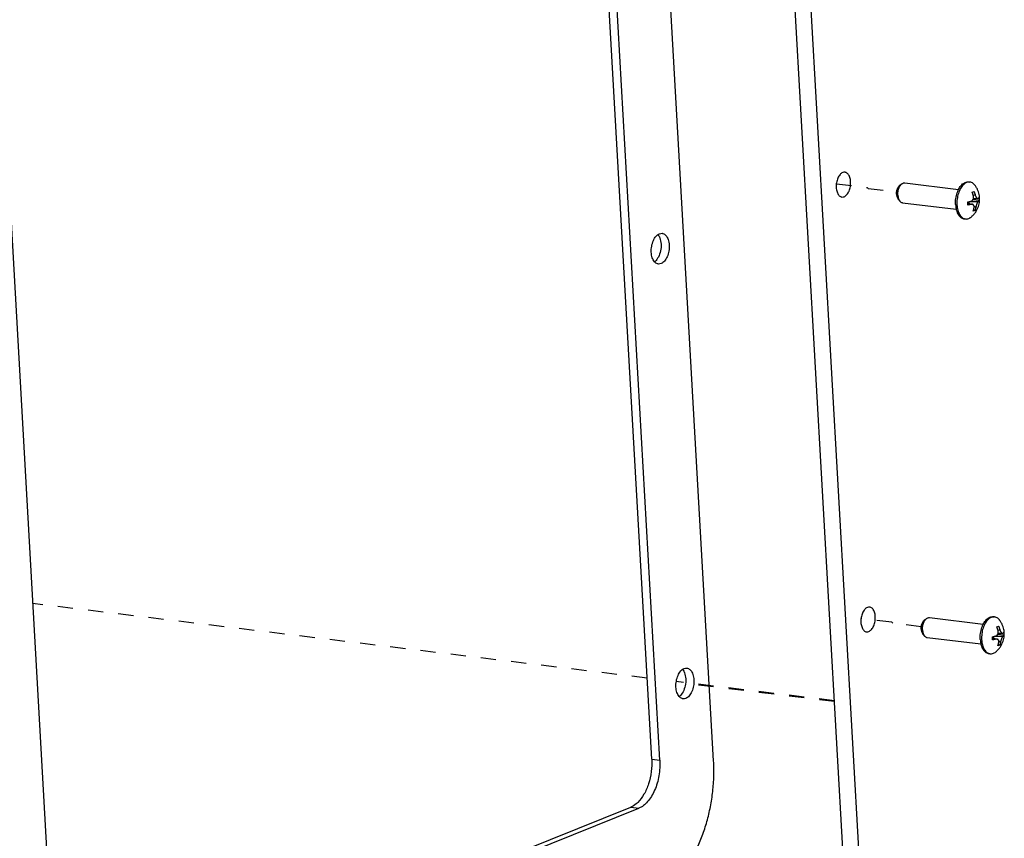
# Model space of a CAD drawing. Header units: inches. Extents: x -4 to 262, y 56 to 231.
# Tile 105 of 162: x 113.04 to 120.8, y 182.01 to 188.47. Entities that reach past the tile are written whole.
import ezdxf

# ---------------------------------------------------------------- set-up
doc = ezdxf.new("R2010")
doc.units = ezdxf.units.IN
doc.header["$LTSCALE"] = 1.2
doc.header["$MEASUREMENT"] = 0
doc.linetypes.add('DASHED', pattern=[0.2, 0.1, -0.1])
doc.layers.get('0').update_dxf_attribs({"linetype": 'CONTINUOUS'})
for name, color, linetype in [('02___PRT_ALL_AXES', 7, 'CONTINUOUS'), ('6_ALL_SURFS', 7, 'CONTINUOUS'), ('7_ALL_FEATURES', 7, 'CONTINUOUS'), ('LAY0002', 7, 'CONTINUOUS')]:
    doc.layers.add(name, color=color, linetype=linetype)

msp = doc.modelspace()

# ---------------------------------------------------------------- linework, layer by layer
at = {"color": 4, "linetype": 'DASHED'}
for p, q in [((119.47775790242, 187.1737147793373), (119.7213469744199, 187.1441834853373)), ((119.7213469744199, 187.1441834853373), (119.7273049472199, 187.1368357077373)), ((119.7273049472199, 187.1368357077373), (119.95253055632, 187.1095306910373)), ((117.9846746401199, 183.2755501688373), (113.13805063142, 183.8631261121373)), ((119.91588546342, 183.7151939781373), (119.6722963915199, 183.7447252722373)), ((119.9218434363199, 183.7078462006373), (119.91588546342, 183.7151939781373)), ((120.1470690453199, 183.6805411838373), (119.9218434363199, 183.7078462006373)), ((119.4618359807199, 183.0964678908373), (118.21520524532, 183.2476020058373)), ((119.4621989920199, 183.0900693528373), (118.2830651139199, 183.2330205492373))]:
    msp.add_line(p, q, dxfattribs=at)
at = {"color": 7, "linetype": 'Continuous'}
for points, start_tangent, end_tangent in [([(119.54469120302, 187.2646677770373), (119.5274153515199, 187.2622891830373), (119.5060113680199, 187.2462033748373), (119.4885054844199, 187.2174408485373), (119.4782373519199, 187.1820102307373), (119.47605359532, 187.1442267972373)], (-0.9944683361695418, 0.1050367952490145), (0.0566423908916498, -0.9983945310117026)), ([(119.58958480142, 187.1898521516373), (119.5833068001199, 187.2242350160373), (119.56956586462, 187.2500169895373), (119.54964960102, 187.2637404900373), (119.54469120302, 187.2646677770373)], (-0.05664239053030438, 0.998394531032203), (-0.9944683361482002, 0.1050367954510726)), ([(119.52094719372, 187.0694111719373), (119.5382230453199, 187.0717897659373), (119.5596270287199, 187.0878755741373), (119.5771329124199, 187.1166381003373), (119.5874010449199, 187.1520687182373), (119.58958480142, 187.1898521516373)], (0.9944683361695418, -0.1050367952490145), (-0.0566423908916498, 0.9983945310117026)), ([(119.47605359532, 187.1442267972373), (119.4823315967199, 187.1098439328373), (119.49607253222, 187.0840619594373), (119.51598879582, 187.0703384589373), (119.52094719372, 187.0694111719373)], (0.05664239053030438, -0.998394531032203), (0.9944683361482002, -0.1050367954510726)), ([(119.7392296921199, 183.8356782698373), (119.7219538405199, 183.8332996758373), (119.7005498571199, 183.8172138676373), (119.68304397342, 183.7884513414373), (119.6727758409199, 183.7530207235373), (119.6705920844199, 183.7152372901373)], (-0.9944683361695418, 0.1050367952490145), (0.0566423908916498, -0.9983945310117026)), ([(119.7841232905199, 183.7608626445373), (119.7778452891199, 183.7952455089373), (119.7641043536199, 183.8210274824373), (119.7441880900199, 183.8347509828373), (119.7392296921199, 183.8356782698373)], (-0.05664239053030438, 0.998394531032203), (-0.9944683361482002, 0.1050367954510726)), ([(119.6705920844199, 183.7152372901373), (119.6768700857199, 183.6808544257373), (119.6906110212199, 183.6550724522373), (119.7105272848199, 183.6413489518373), (119.7154856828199, 183.6404216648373)], (0.05664239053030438, -0.998394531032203), (0.9944683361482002, -0.1050367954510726)), ([(119.7154856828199, 183.6404216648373), (119.7327615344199, 183.6428002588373), (119.75416551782, 183.6588860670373), (119.7716714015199, 183.6876485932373), (119.78193953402, 183.7230792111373), (119.7841232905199, 183.7608626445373)], (0.9944683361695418, -0.1050367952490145), (-0.0566423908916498, 0.9983945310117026))]:
    msp.add_spline(points, degree=3, dxfattribs=dict(at, start_tangent=start_tangent, end_tangent=end_tangent))
at = {"layer": '02___PRT_ALL_AXES', "color": 7, "linetype": 'Continuous'}
for p, q in [((120.5190986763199, 187.1883723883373), (120.5300338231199, 187.1870466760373)), ((119.9782058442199, 187.1626432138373), (119.9950024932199, 187.1746631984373)), ((120.0167653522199, 187.1810599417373), (120.4412400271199, 187.1295991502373)), ((119.96477048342, 187.0518215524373), (119.97820829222, 187.0361361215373)), ((119.99781214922, 187.0247243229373), (120.4223348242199, 186.9732577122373)), ((120.4838457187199, 186.8975881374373), (120.4947808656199, 186.8962624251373)), ((120.1727443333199, 183.7336537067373), (120.18954098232, 183.7456736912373)), ((120.2113038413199, 183.7520704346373), (120.6357785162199, 183.7006096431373)), ((120.7136371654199, 183.7593828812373), (120.7245723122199, 183.7580571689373)), ((120.1593089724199, 183.6228320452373), (120.1727467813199, 183.6071466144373)), ((120.1923506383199, 183.5957348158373), (120.61687331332, 183.5442682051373)), ((120.6783842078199, 183.4685986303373), (120.68931935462, 183.4672729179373))]:
    msp.add_line(p, q, dxfattribs=at)
for points, start_tangent, end_tangent in [([(120.4410090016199, 187.1297165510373), (120.44854141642, 187.1430668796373), (120.4601784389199, 187.1591385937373), (120.47294184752, 187.1720418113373), (120.48648348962, 187.1814245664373), (120.50043398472, 187.1870309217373), (120.51441279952, 187.1887079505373), (120.5190938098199, 187.1883699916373)], (0.4530326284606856, 0.8914939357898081), (0.9926736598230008, -0.1208263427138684)), ([(119.9517048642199, 187.0906262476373), (119.9517797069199, 187.1036195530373), (119.9534390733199, 187.1166830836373), (119.9566104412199, 187.1292459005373), (119.9611552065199, 187.1407589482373), (119.96687474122, 187.1507190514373), (119.9735190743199, 187.1586909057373), (119.9782080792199, 187.1626463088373)], (-0.05664239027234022, 0.9983945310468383), (0.8133900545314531, 0.581718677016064)), ([(119.9618762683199, 187.0846419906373), (119.9619054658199, 187.0998584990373), (119.9636787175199, 187.1151915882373), (119.96712787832, 187.1300520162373), (119.97212039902, 187.1438687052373), (119.97846441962, 187.1561106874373), (119.9859161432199, 187.1663075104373), (119.9941892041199, 187.1740673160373), (119.99500250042, 187.1746631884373)], (-0.05664239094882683, 0.9983945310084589), (0.8131744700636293, 0.5820200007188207)), ([(119.99500250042, 187.1746631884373), (120.0029656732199, 187.1790918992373), (120.0119082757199, 187.1811881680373), (120.0167648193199, 187.1810555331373)], (0.8131744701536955, 0.5820200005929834), (0.9927745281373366, -0.1199947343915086)), ([(120.4170049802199, 187.0090349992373), (120.4168335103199, 187.0328262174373), (120.4189707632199, 187.0568944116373), (120.42335844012, 187.0805830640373), (120.4298768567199, 187.1032460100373), (120.4383482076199, 187.1242650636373), (120.4410090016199, 187.1297165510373)], (-0.05664239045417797, 0.998394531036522), (0.453032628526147, 0.8914939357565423)), ([(119.9517048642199, 187.0906262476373), (119.9532178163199, 187.0782710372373), (119.9562524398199, 187.0670939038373), (119.9606761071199, 187.0575833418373), (119.9647733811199, 187.0518167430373)], (0.05664239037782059, -0.998394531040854), (0.6509891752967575, -0.759087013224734)), ([(119.9618762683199, 187.0846419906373), (119.96359224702, 187.0701268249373), (119.9669874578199, 187.0568708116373), (119.97193142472, 187.0453833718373), (119.97820828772, 187.0361361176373)], (0.05664239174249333, -0.9983945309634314), (0.6507181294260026, -0.759319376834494)), ([(119.97820828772, 187.0361361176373), (119.9856534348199, 187.0293951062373), (119.9939041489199, 187.0255087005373), (119.99781268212, 187.0247287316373)], (0.6507181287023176, -0.7593193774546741), (0.9927745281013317, -0.1199947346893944)), ([(120.4170049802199, 187.0090349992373), (120.41948049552, 186.9861697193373), (120.4220380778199, 186.9731885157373)], (0.05664239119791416, -0.9983945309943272), (0.2270917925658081, -0.973873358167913)), ([(120.4220380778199, 186.9731885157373), (120.4241925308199, 186.9648540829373), (120.4310125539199, 186.9456695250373), (120.4397545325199, 186.9291393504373), (120.45018000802, 186.9157144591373), (120.4620046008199, 186.9057610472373), (120.4749057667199, 186.8995506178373), (120.4838505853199, 186.8975905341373)], (0.2270917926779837, -0.9738733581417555), (0.9926736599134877, -0.1208263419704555)), ([(120.14624335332, 183.6616367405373), (120.1463181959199, 183.6746300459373), (120.14797756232, 183.6876935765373), (120.15114893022, 183.7002563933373), (120.15569369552, 183.7117694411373), (120.1614132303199, 183.7217295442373), (120.16805756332, 183.7297013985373), (120.17274656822, 183.7336568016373)], (-0.05664239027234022, 0.9983945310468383), (0.8133900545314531, 0.581718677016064)), ([(120.15641475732, 183.6556524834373), (120.15644395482, 183.6708689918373), (120.15821720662, 183.6862020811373), (120.1616663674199, 183.7010625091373), (120.1666588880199, 183.7148791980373), (120.1730029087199, 183.7271211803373), (120.1804546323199, 183.7373180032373), (120.1887276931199, 183.7450778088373), (120.18954098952, 183.7456736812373)], (-0.05664239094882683, 0.9983945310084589), (0.8131744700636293, 0.5820200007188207)), ([(120.18954098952, 183.7456736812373), (120.19750416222, 183.7501023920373), (120.2064467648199, 183.7521986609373), (120.2113033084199, 183.7520660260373)], (0.8131744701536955, 0.5820200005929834), (0.9927745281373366, -0.1199947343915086)), ([(120.61154346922, 183.5800454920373), (120.6113719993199, 183.6038367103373), (120.61350925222, 183.6279049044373), (120.6178969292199, 183.6515935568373), (120.62441534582, 183.6742565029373), (120.6328866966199, 183.6952755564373), (120.63554749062, 183.7007270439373)], (-0.05664239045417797, 0.998394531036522), (0.453032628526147, 0.8914939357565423)), ([(120.63554749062, 183.7007270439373), (120.6430799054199, 183.7140773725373), (120.6547169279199, 183.7301490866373), (120.6674803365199, 183.7430523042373), (120.68102197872, 183.7524350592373), (120.6949724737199, 183.7580414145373), (120.7089512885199, 183.7597184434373), (120.71363229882, 183.7593804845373)], (0.4530326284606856, 0.8914939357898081), (0.9926736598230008, -0.1208263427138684)), ([(120.14624335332, 183.6616367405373), (120.1477563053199, 183.6492815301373), (120.15079092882, 183.6381043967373), (120.1552145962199, 183.6285938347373), (120.1593118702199, 183.6228272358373)], (0.05664239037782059, -0.998394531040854), (0.6509891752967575, -0.759087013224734)), ([(120.15641475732, 183.6556524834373), (120.1581307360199, 183.6411373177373), (120.1615259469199, 183.6278813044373), (120.1664699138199, 183.6163938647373), (120.1727467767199, 183.6071466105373)], (0.05664239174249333, -0.9983945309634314), (0.6507181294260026, -0.759319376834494)), ([(120.1727467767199, 183.6071466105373), (120.1801919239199, 183.6004055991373), (120.1884426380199, 183.5965191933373), (120.1923511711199, 183.5957392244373)], (0.6507181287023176, -0.7593193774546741), (0.9927745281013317, -0.1199947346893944)), ([(120.61154346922, 183.5800454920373), (120.6140189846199, 183.5571802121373), (120.61657656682, 183.5441990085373)], (0.05664239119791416, -0.9983945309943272), (0.2270917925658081, -0.973873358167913)), ([(120.61657656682, 183.5441990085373), (120.6187310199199, 183.5358645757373), (120.6255510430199, 183.5166800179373), (120.63429302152, 183.5001498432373), (120.6447184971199, 183.4867249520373), (120.6565430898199, 183.4767715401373), (120.6694442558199, 183.4705611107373), (120.67838907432, 183.4686010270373)], (0.2270917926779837, -0.9738733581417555), (0.9926736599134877, -0.1208263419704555))]:
    msp.add_spline(points, degree=3, dxfattribs=dict(at, start_tangent=start_tangent, end_tangent=end_tangent))
at = {"layer": '6_ALL_SURFS', "color": 7, "linetype": 'Continuous'}
for p, q in [((118.0210038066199, 182.6352021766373), (117.37902679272, 193.9508675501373)), ((118.0473982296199, 186.5616187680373), (118.04352421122, 186.5586832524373)), ((118.24193671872, 183.1326292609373), (118.2380627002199, 183.1296937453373)), ((113.4516353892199, 180.4871387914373), (117.8566461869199, 182.2574025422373))]:
    msp.add_line(p, q, dxfattribs=at)
for points, start_tangent, end_tangent in [([(118.07077006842, 186.7719612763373), (118.08485821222, 186.7465230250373)], (0.6371669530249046, -0.7707258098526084), (0.3549997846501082, -0.9348663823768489)), ([(118.08485821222, 186.7465230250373), (118.09473630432, 186.6980785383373)], (0.3549997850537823, -0.9348663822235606), (0.05664239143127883, -0.9983945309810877)), ([(118.09473630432, 186.6980785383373), (118.0906729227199, 186.6440313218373), (118.0734728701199, 186.5950860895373), (118.0473982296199, 186.5616187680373)], (0.05664239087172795, -0.9983945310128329), (-0.7776637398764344, -0.6286804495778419)), ([(118.2653085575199, 183.3429717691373), (118.2793967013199, 183.3175335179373)], (0.6371669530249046, -0.7707258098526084), (0.3549997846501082, -0.9348663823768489)), ([(118.2793967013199, 183.3175335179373), (118.2892747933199, 183.2690890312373)], (0.3549997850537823, -0.9348663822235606), (0.05664239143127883, -0.9983945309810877)), ([(118.2892747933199, 183.2690890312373), (118.28521141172, 183.2150418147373), (118.26801135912, 183.1660965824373), (118.24193671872, 183.1326292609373)], (0.05664239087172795, -0.9983945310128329), (-0.7776637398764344, -0.6286804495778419)), ([(118.0210038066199, 182.6352021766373), (118.01745276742, 182.5374090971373), (117.9964684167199, 182.4420804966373), (117.9602077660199, 182.3586846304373), (117.9119178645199, 182.2948643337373), (117.8985603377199, 182.2828767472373)], (0.05664239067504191, -0.9983945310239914), (-0.7720553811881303, -0.6355552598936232)), ([(117.8985603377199, 182.2828767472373), (117.8566461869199, 182.2574025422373)], (-0.7720553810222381, -0.6355552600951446), (-0.9278755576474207, -0.3728899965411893))]:
    msp.add_spline(points, degree=3, dxfattribs=dict(at, start_tangent=start_tangent, end_tangent=end_tangent))
at = {"layer": '7_ALL_FEATURES', "color": 7, "linetype": 'Continuous'}
for p, q in [((118.50929930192, 182.6225044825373), (117.8489492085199, 194.2620188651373)), ((118.08518347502, 182.6274214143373), (117.4432064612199, 193.9430867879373)), ((112.6748958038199, 192.0268219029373), (113.3168728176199, 180.7111565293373)), ((120.5473600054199, 187.1077783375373), (120.5550221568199, 187.1106503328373)), ((120.5550221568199, 187.1106503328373), (120.5618919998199, 187.1136183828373)), ((120.5145453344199, 187.0212982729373), (120.51366669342, 187.0303294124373)), ((120.5333178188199, 187.0345434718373), (120.59654340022, 187.0342384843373)), ((120.5535586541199, 187.0474138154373), (120.55436968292, 187.0477397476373)), ((120.55436968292, 187.0477397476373), (120.5543192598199, 187.0486285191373)), ((120.6040585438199, 187.0417157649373), (120.55436968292, 187.0477397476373)), ((120.57193898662, 187.0856785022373), (120.5572522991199, 187.0802575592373)), ((120.55800242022, 187.0580528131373), (120.5916688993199, 187.0574566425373)), ((120.5144698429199, 187.0212927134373), (120.5504867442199, 187.0114686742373)), ((120.53960615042, 187.0113568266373), (120.5146177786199, 187.0196282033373)), ((120.51783493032, 187.0203748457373), (120.5175637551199, 187.0251546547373)), ((120.5175637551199, 187.0251546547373), (120.5326080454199, 187.0163453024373)), ((120.5634953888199, 186.9612987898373), (120.55583323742, 186.9584267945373)), ((120.5703652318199, 186.9642668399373), (120.5582398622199, 186.9657368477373)), ((120.5624661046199, 186.9988615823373), (120.5773591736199, 186.9901407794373)), ((120.5703652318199, 186.9642668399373), (120.5634953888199, 186.9612987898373)), ((120.7418984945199, 183.6787888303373), (120.7495606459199, 183.6816608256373)), ((120.7480971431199, 183.6184243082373), (120.7489081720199, 183.6187502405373)), ((120.7489081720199, 183.6187502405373), (120.7488577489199, 183.6196390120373)), ((120.7985970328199, 183.6127262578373), (120.7489081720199, 183.6187502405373)), ((120.7495606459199, 183.6816608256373), (120.7564304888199, 183.6846288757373)), ((120.76647747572, 183.6566889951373), (120.7517907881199, 183.6512680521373)), ((120.7525409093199, 183.6290633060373), (120.7862073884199, 183.6284671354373)), ((120.7090838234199, 183.5923087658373), (120.7082051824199, 183.6013399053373)), ((120.7090083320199, 183.5923032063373), (120.74502523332, 183.5824791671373)), ((120.73414463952, 183.5823673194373), (120.7091562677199, 183.5906386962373)), ((120.7123734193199, 183.5913853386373), (120.7121022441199, 183.5961651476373)), ((120.7121022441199, 183.5961651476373), (120.7271465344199, 183.5873557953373)), ((120.7278563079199, 183.6055539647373), (120.7910818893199, 183.6052489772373)), ((120.7649037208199, 183.5352773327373), (120.7527783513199, 183.5367473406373)), ((120.75700459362, 183.5698720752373), (120.7718976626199, 183.5611512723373)), ((120.7649037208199, 183.5352773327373), (120.7580338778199, 183.5323092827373)), ((120.7580338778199, 183.5323092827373), (120.7503717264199, 183.5294372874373)), ((118.0210038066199, 182.6352021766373), (118.08518347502, 182.6274214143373)), ((113.5158150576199, 180.4793580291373), (117.9208258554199, 182.2496217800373)), ((117.8566461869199, 182.2574025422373), (117.9208258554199, 182.2496217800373))]:
    msp.add_line(p, q, dxfattribs=at)
for centre in [(120.52307809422, 187.0258458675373), (120.7176165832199, 183.5968563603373)]:
    msp.add_ellipse(centre, major_axis=(0.003177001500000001, 0.007302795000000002), ratio=0.8745251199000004, start_param=-0.7032101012, end_param=0.02987709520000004, dxfattribs=at)
for points, start_tangent, end_tangent in [([(120.5300338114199, 187.1870465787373), (120.51767900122, 187.1869513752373), (120.5043664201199, 187.1833861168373)], (-0.9927615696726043, 0.1201018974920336), (-0.9278755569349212, -0.3728899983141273)), ([(120.5694213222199, 187.1622135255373), (120.5664488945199, 187.1658768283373), (120.5555506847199, 187.1762703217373), (120.54359014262, 187.1833491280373), (120.5308617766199, 187.1869389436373), (120.5300338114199, 187.1870465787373)], (-0.6088777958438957, 0.7932640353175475), (-0.9927615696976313, 0.1201018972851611)), ([(120.5043664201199, 187.1833861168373), (120.49125183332, 187.1763309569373), (120.4786581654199, 187.1659596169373), (120.4668955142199, 187.1525274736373), (120.4562535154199, 187.1363652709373), (120.44699421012, 187.1178709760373), (120.4393455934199, 187.0974999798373), (120.43349599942, 187.0757538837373), (120.4295894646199, 187.0531681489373), (120.4277221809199, 187.0302989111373), (120.42794012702, 187.0077092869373)], (-0.9278755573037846, -0.3728899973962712), (0.05664239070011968, -0.9983945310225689)), ([(120.5389609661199, 186.9109647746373), (120.5586969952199, 186.9293361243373), (120.5759203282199, 186.9510858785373), (120.5886736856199, 186.9732456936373), (120.59743297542, 186.9947204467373), (120.60312829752, 187.0159289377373), (120.6061496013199, 187.0369297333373), (120.6067037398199, 187.0577154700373), (120.60488669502, 187.0782992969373), (120.60065753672, 187.0988247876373), (120.5936479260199, 187.1198083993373), (120.5833954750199, 187.1410882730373), (120.56942082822, 187.1622131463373)], (0.7807234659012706, 0.6248766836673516), (-0.6087881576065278, 0.7933328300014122)), ([(120.55740699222, 187.0798384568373), (120.5559384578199, 187.0847310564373), (120.5541683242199, 187.0901592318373), (120.5520992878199, 187.0959873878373), (120.5498069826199, 187.1019255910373), (120.5473600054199, 187.1077783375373)], (-0.2767522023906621, 0.9609413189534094), (-0.398411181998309, 0.917206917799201)), ([(120.5618919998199, 187.1136183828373), (120.5642884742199, 187.1078911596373), (120.5665704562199, 187.1019915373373), (120.56865106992, 187.0961439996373), (120.5704507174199, 187.0906342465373), (120.57193898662, 187.0856785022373)], (0.3984111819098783, -0.9172069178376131), (0.2767522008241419, -0.960941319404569)), ([(120.51366669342, 187.0303294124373), (120.51902472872, 187.0313896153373), (120.5243538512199, 187.0325067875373), (120.5294746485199, 187.0336432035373), (120.5341377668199, 187.0347355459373), (120.5382227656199, 187.0357407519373)], (0.9820235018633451, 0.1887586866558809), (0.9697172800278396, 0.2442302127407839)), ([(120.5382227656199, 187.0357407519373), (120.5429600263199, 187.0374997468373), (120.54681911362, 187.0398989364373), (120.5499554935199, 187.0426906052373), (120.55255935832, 187.0458179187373), (120.55472390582, 187.0492747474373), (120.5565016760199, 187.0531195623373), (120.5578298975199, 187.0572185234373), (120.5580363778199, 187.0580447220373)], (0.9697172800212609, 0.2442302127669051), (0.231783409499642, 0.97276741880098)), ([(120.5580363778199, 187.0580447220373), (120.5586549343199, 187.0612082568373), (120.5590493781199, 187.0648210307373), (120.5591303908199, 187.0685157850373), (120.55888077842, 187.0723564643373), (120.5582940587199, 187.0761820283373), (120.55740699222, 187.0798384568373)], (0.2317834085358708, 0.9727674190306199), (-0.2767522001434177, 0.9609413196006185)), ([(120.57193898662, 187.0856785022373), (120.57389013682, 187.0796982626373), (120.5758958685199, 187.0747423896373), (120.57789001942, 187.0706432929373), (120.57989270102, 187.0671810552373), (120.5819653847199, 187.0641891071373), (120.5841022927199, 187.0616783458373), (120.58623763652, 187.0597298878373), (120.5883757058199, 187.0583496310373), (120.59055994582, 187.0575750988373), (120.5916227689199, 187.0574586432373)], (0.276752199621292, -0.9609413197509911), (0.9997161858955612, -0.02382325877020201)), ([(120.59654340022, 187.0342384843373), (120.59436370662, 187.0321696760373), (120.59231598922, 187.0295511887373), (120.5904154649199, 187.0266099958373), (120.5886108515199, 187.0233860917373), (120.58687099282, 187.0198782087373), (120.5851609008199, 187.0160256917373), (120.58354036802, 187.0119625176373), (120.5821298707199, 187.0080433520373), (120.5809784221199, 187.0045217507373), (120.5799158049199, 187.0009457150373), (120.5789299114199, 186.9972545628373), (120.5780677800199, 186.9936042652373), (120.5773591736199, 186.9901407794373)], (-0.7985916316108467, -0.6018732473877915), (-0.1851179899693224, -0.9827163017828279)), ([(120.5916227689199, 187.0574586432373), (120.59282809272, 187.0575588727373), (120.5951600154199, 187.0586224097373)], (0.9997161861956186, -0.0238232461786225), (0.7985916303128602, 0.6018732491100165)), ([(120.5951600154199, 187.0586224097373), (120.59680917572, 187.0599205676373), (120.5984800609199, 187.0613715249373), (120.6000751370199, 187.0629316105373), (120.6014883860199, 187.0645233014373), (120.60267515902, 187.0660996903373)], (0.7985916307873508, 0.6018732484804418), (0.5654551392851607, 0.8247790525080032)), ([(120.6040585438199, 187.0417157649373), (120.60287958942, 187.0401489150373), (120.6014673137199, 187.0385568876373), (120.5998696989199, 187.0369933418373), (120.5981950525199, 187.0355386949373), (120.59654340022, 187.0342384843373)], (-0.5654551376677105, -0.8247790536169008), (-0.7985916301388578, -0.6018732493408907)), ([(120.60267515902, 187.0660996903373), (120.60376300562, 187.0538597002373), (120.6040585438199, 187.0417157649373)], (0.1199896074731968, -0.9927751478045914), (-0.008415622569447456, -0.9999645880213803)), ([(120.42794012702, 187.0077092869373), (120.4302379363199, 186.9859555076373), (120.43455902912, 186.9655732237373), (120.4407970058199, 186.9470643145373), (120.44879826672, 186.9308845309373), (120.45836579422, 186.9174322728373), (120.4692640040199, 186.9070387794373), (120.48122454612, 186.8999599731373), (120.48415254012, 186.8988018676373)], (0.0566423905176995, -0.9983945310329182), (0.9408698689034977, -0.338768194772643)), ([(120.5150500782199, 187.0059454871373), (120.51475454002, 187.0180894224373), (120.5145453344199, 187.0212982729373)], (0.00841561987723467, 0.9999645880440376), (-0.07344576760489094, 0.9972992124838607)), ([(120.53960615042, 187.0113568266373), (120.53552766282, 187.0103531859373), (120.5308766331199, 187.0092635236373), (120.52576770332, 187.0081294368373), (120.5204403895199, 187.0070122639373), (120.5150500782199, 187.0059454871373)], (-0.9697172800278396, -0.2442302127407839), (-0.9820235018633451, -0.1887586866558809)), ([(120.5505109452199, 187.0114618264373), (120.5486898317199, 187.0118605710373), (120.5445854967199, 187.0120994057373), (120.53960615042, 187.0113568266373)], (-0.9642550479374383, 0.2649758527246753), (-0.9697172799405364, -0.2442302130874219)), ([(120.5628271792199, 186.9843007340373), (120.5634718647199, 186.9899662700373), (120.5632970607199, 186.9947001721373), (120.56254284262, 186.9986489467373), (120.5613278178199, 187.0020156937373), (120.55965753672, 187.0049588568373), (120.55753522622, 187.0074678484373), (120.55502357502, 187.0094619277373), (120.5521103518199, 187.0109361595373), (120.5505109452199, 187.0114618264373)], (0.18511799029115, 0.982716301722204), (-0.9642550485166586, 0.2649758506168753)), ([(120.55583323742, 186.9584267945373), (120.55760855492, 186.9636482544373), (120.5592480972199, 186.9690724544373), (120.5606894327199, 186.9744930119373), (120.5618845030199, 186.9796397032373), (120.5628271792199, 186.9843007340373)], (0.3381047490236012, 0.9411084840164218), (0.1851179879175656, 0.9827163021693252)), ([(120.5773591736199, 186.9901407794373), (120.57642929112, 186.9855389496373), (120.5752548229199, 186.9804677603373), (120.5738230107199, 186.9750640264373), (120.5721774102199, 186.9696032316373), (120.5703652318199, 186.9642668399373)], (-0.1851179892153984, -0.9827163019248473), (-0.3381047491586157, -0.9411084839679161)), ([(120.48415254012, 186.8988018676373), (120.4939529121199, 186.8963701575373), (120.49478087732, 186.8962625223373)], (0.9408698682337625, -0.3387681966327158), (0.992761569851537, -0.1201018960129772)), ([(120.49478087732, 186.8962625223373), (120.50713568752, 186.8963577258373), (120.5204482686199, 186.8999229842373)], (0.9927615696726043, -0.1201018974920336), (0.9278755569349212, 0.3728899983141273)), ([(120.5204482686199, 186.8999229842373), (120.5335628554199, 186.9069781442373), (120.5389618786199, 186.9109636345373)], (0.9278755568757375, 0.372889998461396), (0.7807449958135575, 0.6248497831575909)), ([(118.0181372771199, 186.6337223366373), (118.0209313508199, 186.6810758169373), (118.0340180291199, 186.7255291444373), (118.05539992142, 186.7603048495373), (118.0678231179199, 186.7721650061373)], (-0.05664239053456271, 0.9983945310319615), (0.794442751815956, 0.6073390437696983)), ([(118.0678231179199, 186.7721650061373), (118.0818258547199, 186.7801196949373), (118.1032727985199, 186.7830712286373)], (0.794442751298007, 0.6073390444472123), (0.9943727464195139, -0.1059379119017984)), ([(118.1032727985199, 186.7830712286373), (118.1092718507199, 186.7819546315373), (118.1335584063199, 186.7655319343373), (118.15099318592, 186.7333444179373), (118.1589159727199, 186.6902977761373)], (0.9943727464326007, -0.1059379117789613), (0.05664239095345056, -0.9983945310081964)), ([(118.1589159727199, 186.6902977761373), (118.1561218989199, 186.6429442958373), (118.1430352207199, 186.5984909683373), (118.12165332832, 186.5637152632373), (118.0952273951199, 186.5439004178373), (118.0737804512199, 186.5409488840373)], (0.0566423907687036, -0.9983945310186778), (-0.9943727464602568, 0.1059379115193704)), ([(118.0427666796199, 186.5593384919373), (118.0260600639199, 186.5906756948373), (118.0181372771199, 186.6337223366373)], (-0.6444753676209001, 0.764625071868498), (-0.05664239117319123, 0.9983945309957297)), ([(118.0737804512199, 186.5409488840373), (118.06778139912, 186.5420654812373), (118.04349484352, 186.5584881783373), (118.0427666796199, 186.5593384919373)], (-0.9943727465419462, 0.1059379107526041), (-0.6444753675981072, 0.7646250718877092)), ([(120.6989049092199, 183.7543966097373), (120.68579032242, 183.7473414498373), (120.6731966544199, 183.7369701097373), (120.6614340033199, 183.7235379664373), (120.6507920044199, 183.7073757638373), (120.64153269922, 183.6888814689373), (120.63388408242, 183.6685104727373), (120.6280344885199, 183.6467643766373), (120.6241279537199, 183.6241786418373), (120.62226067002, 183.6013094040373), (120.62247861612, 183.5787197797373)], (-0.9278755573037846, -0.3728899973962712), (0.05664239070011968, -0.9983945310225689)), ([(120.7245723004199, 183.7580570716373), (120.71221749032, 183.7579618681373), (120.6989049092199, 183.7543966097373)], (-0.9927615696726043, 0.1201018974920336), (-0.9278755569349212, -0.3728899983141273)), ([(120.7639598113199, 183.7332240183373), (120.7609873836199, 183.7368873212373), (120.75008917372, 183.7472808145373), (120.7381286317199, 183.7543596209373), (120.7254002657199, 183.7579494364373), (120.7245723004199, 183.7580570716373)], (-0.6088777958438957, 0.7932640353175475), (-0.9927615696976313, 0.1201018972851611)), ([(120.7334994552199, 183.4819752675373), (120.7532354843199, 183.5003466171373), (120.7704588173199, 183.5220963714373), (120.78321217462, 183.5442561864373), (120.7919714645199, 183.5657309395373), (120.79766678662, 183.5869394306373), (120.8006880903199, 183.6079402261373), (120.8012422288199, 183.6287259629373), (120.79942518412, 183.6493097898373), (120.79519602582, 183.6698352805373), (120.7881864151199, 183.6908188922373), (120.7779339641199, 183.7120987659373), (120.7639593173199, 183.7332236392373)], (0.7807234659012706, 0.6248766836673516), (-0.6087881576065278, 0.7933328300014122)), ([(120.73276125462, 183.6067512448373), (120.7374985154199, 183.6085102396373), (120.7413576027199, 183.6109094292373), (120.7444939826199, 183.6137010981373), (120.7470978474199, 183.6168284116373), (120.7492623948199, 183.6202852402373), (120.7510401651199, 183.6241300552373), (120.7523683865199, 183.6282290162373), (120.7525748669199, 183.6290552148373)], (0.9697172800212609, 0.2442302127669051), (0.231783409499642, 0.97276741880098)), ([(120.7519454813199, 183.6508489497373), (120.75047694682, 183.6557415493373), (120.7487068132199, 183.6611697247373), (120.74663777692, 183.6669978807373), (120.7443454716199, 183.6729360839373), (120.7418984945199, 183.6787888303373)], (-0.2767522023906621, 0.9609413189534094), (-0.398411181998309, 0.917206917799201)), ([(120.7525748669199, 183.6290552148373), (120.7531934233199, 183.6322187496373), (120.7535878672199, 183.6358315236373), (120.7536688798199, 183.6395262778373), (120.7534192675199, 183.6433669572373), (120.7528325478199, 183.6471925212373), (120.7519454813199, 183.6508489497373)], (0.2317834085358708, 0.9727674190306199), (-0.2767522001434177, 0.9609413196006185)), ([(120.7564304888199, 183.6846288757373), (120.7588269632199, 183.6789016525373), (120.76110894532, 183.6730020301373), (120.76318955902, 183.6671544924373), (120.76498920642, 183.6616447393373), (120.76647747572, 183.6566889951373)], (0.3984111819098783, -0.9172069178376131), (0.2767522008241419, -0.960941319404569)), ([(120.76647747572, 183.6566889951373), (120.7684286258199, 183.6507087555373), (120.7704343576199, 183.6457528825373), (120.7724285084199, 183.6416537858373), (120.7744311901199, 183.6381915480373), (120.7765038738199, 183.6351996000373), (120.7786407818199, 183.6326888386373), (120.7807761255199, 183.6307403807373), (120.78291419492, 183.6293601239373), (120.7850984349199, 183.6285855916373), (120.78616125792, 183.6284691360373)], (0.276752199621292, -0.9609413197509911), (0.9997161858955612, -0.02382325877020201)), ([(120.78616125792, 183.6284691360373), (120.7873665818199, 183.6285693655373), (120.7896985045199, 183.6296329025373)], (0.9997161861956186, -0.0238232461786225), (0.7985916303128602, 0.6018732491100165)), ([(120.7896985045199, 183.6296329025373), (120.7913476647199, 183.6309310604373), (120.79301855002, 183.6323820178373), (120.7946136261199, 183.6339421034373), (120.7960268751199, 183.6355337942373), (120.7972136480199, 183.6371101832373)], (0.7985916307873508, 0.6018732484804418), (0.5654551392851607, 0.8247790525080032)), ([(120.7985970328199, 183.6127262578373), (120.79741807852, 183.6111594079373), (120.7960058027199, 183.6095673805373), (120.7944081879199, 183.6080038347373), (120.79273354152, 183.6065491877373), (120.7910818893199, 183.6052489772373)], (-0.5654551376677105, -0.8247790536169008), (-0.7985916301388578, -0.6018732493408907)), ([(120.7972136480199, 183.6371101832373), (120.79830149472, 183.6248701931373), (120.7985970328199, 183.6127262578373)], (0.1199896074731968, -0.9927751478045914), (-0.008415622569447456, -0.9999645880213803)), ([(120.62247861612, 183.5787197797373), (120.62477642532, 183.5569660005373), (120.62909751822, 183.5365837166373), (120.63533549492, 183.5180748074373), (120.6433367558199, 183.5018950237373), (120.6529042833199, 183.4884427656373), (120.6638024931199, 183.4780492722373), (120.6757630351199, 183.4709704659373), (120.6786910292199, 183.4698123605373)], (0.0566423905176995, -0.9983945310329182), (0.9408698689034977, -0.338768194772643)), ([(120.7082051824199, 183.6013399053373), (120.7135632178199, 183.6024001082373), (120.7188923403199, 183.6035172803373), (120.7240131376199, 183.6046536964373), (120.7286762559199, 183.6057460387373), (120.73276125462, 183.6067512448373)], (0.9820235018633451, 0.1887586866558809), (0.9697172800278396, 0.2442302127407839)), ([(120.70958856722, 183.5769559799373), (120.7092930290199, 183.5890999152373), (120.7090838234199, 183.5923087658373)], (0.00841561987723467, 0.9999645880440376), (-0.07344576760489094, 0.9972992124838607)), ([(120.73414463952, 183.5823673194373), (120.7300661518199, 183.5813636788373), (120.72541512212, 183.5802740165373), (120.7203061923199, 183.5791399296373), (120.71497887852, 183.5780227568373), (120.70958856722, 183.5769559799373)], (-0.9697172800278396, -0.2442302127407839), (-0.9820235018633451, -0.1887586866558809)), ([(120.7450494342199, 183.5824723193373), (120.7432283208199, 183.5828710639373), (120.73912398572, 183.5831098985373), (120.73414463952, 183.5823673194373)], (-0.9642550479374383, 0.2649758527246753), (-0.9697172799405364, -0.2442302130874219)), ([(120.7573656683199, 183.5553112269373), (120.75801035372, 183.5609767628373), (120.75783554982, 183.5657106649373), (120.7570813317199, 183.5696594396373), (120.7558663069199, 183.5730261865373), (120.75419602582, 183.5759693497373), (120.75207371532, 183.5784783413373), (120.7495620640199, 183.5804724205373), (120.7466488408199, 183.5819466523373), (120.7450494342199, 183.5824723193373)], (0.18511799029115, 0.982716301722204), (-0.9642550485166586, 0.2649758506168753)), ([(120.7503717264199, 183.5294372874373), (120.7521470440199, 183.5346587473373), (120.7537865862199, 183.5400829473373), (120.7552279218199, 183.5455035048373), (120.75642299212, 183.5506501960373), (120.7573656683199, 183.5553112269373)], (0.3381047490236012, 0.9411084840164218), (0.1851179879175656, 0.9827163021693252)), ([(120.7718976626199, 183.5611512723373), (120.7709677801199, 183.5565494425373), (120.7697933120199, 183.5514782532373), (120.7683614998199, 183.5460745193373), (120.7667158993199, 183.5406137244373), (120.7649037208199, 183.5352773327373)], (-0.1851179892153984, -0.9827163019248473), (-0.3381047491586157, -0.9411084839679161)), ([(120.7910818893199, 183.6052489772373), (120.78890219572, 183.6031801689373), (120.7868544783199, 183.6005616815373), (120.78495395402, 183.5976204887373), (120.78314934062, 183.5943965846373), (120.7814094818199, 183.5908887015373), (120.7796993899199, 183.5870361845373), (120.7780788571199, 183.5829730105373), (120.77666835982, 183.5790538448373), (120.7755169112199, 183.5755322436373), (120.77445429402, 183.5719562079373), (120.7734684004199, 183.5682650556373), (120.7726062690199, 183.5646147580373), (120.7718976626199, 183.5611512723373)], (-0.7985916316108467, -0.6018732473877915), (-0.1851179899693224, -0.9827163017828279)), ([(120.6786910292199, 183.4698123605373), (120.6884914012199, 183.4673806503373), (120.6893193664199, 183.4672730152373)], (0.9408698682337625, -0.3387681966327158), (0.992761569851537, -0.1201018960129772)), ([(120.6893193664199, 183.4672730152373), (120.7016741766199, 183.4673682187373), (120.71498675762, 183.4709334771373)], (0.9927615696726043, -0.1201018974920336), (0.9278755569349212, 0.3728899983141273)), ([(120.71498675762, 183.4709334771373), (120.7281013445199, 183.4779886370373), (120.73350036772, 183.4819741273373)], (0.9278755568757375, 0.372889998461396), (0.7807449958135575, 0.6248497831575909)), ([(118.21267576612, 183.2047328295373), (118.2154698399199, 183.2520863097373), (118.2285565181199, 183.2965396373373), (118.2499384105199, 183.3313153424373), (118.26236160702, 183.3431754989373)], (-0.05664239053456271, 0.9983945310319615), (0.794442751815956, 0.6073390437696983)), ([(118.26236160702, 183.3431754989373), (118.2763643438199, 183.3511301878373), (118.2978112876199, 183.3540817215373)], (0.794442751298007, 0.6073390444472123), (0.9943727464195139, -0.1059379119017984)), ([(118.2978112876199, 183.3540817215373), (118.3038103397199, 183.3529651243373), (118.32809689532, 183.3365424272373), (118.3455316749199, 183.3043549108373), (118.3534544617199, 183.2613082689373)], (0.9943727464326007, -0.1059379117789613), (0.05664239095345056, -0.9983945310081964)), ([(118.3534544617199, 183.2613082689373), (118.3506603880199, 183.2139547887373), (118.3375737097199, 183.1695014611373), (118.31619181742, 183.1347257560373), (118.28976588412, 183.1149109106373), (118.2683189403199, 183.1119593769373)], (0.0566423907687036, -0.9983945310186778), (-0.9943727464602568, 0.1059379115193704)), ([(118.23730516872, 183.1303489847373), (118.2205985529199, 183.1616861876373), (118.21267576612, 183.2047328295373)], (-0.6444753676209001, 0.764625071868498), (-0.05664239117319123, 0.9983945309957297)), ([(118.2683189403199, 183.1119593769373), (118.26231988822, 183.1130759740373), (118.2380333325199, 183.1294986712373), (118.23730516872, 183.1303489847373)], (-0.9943727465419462, 0.1059379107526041), (-0.6444753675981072, 0.7646250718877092)), ([(118.08518347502, 182.6274214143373), (118.0850672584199, 182.5665651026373), (118.07797705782, 182.5052425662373), (118.0641850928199, 182.4458086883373), (118.0442216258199, 182.3905482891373), (118.0188520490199, 182.3415810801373), (117.9890486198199, 182.3007874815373), (117.9559510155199, 182.2697345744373), (117.9208258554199, 182.2496217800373)], (0.0566423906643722, -0.998394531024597), (-0.9278755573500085, -0.3728899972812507)), ([(118.06245202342, 181.5953617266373), (118.1322880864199, 181.6320618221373), (118.1997039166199, 181.6848623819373), (118.2634410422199, 181.7527929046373), (118.3220352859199, 181.8342829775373), (118.3744798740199, 181.9279398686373), (118.41951028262, 182.0314927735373), (118.45638365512, 182.1432159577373), (118.4842203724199, 182.2604300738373), (118.5025550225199, 182.3811398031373), (118.51096404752, 182.5025813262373), (118.50929930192, 182.6225044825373)], (0.9278755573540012, 0.3728899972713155), (-0.05664239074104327, 0.9983945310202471))]:
    msp.add_spline(points, degree=3, dxfattribs=dict(at, start_tangent=start_tangent, end_tangent=end_tangent))
at = {"layer": 'LAY0002', "color": 7, "linetype": 'Continuous'}
for p, q in [((119.66080799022, 179.5893319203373), (119.0015386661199, 191.2097963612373)), ((119.7891673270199, 179.5737703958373), (119.1298980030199, 191.1942348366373))]:
    msp.add_line(p, q, dxfattribs=at)

doc.saveas('drawing.dxf')
